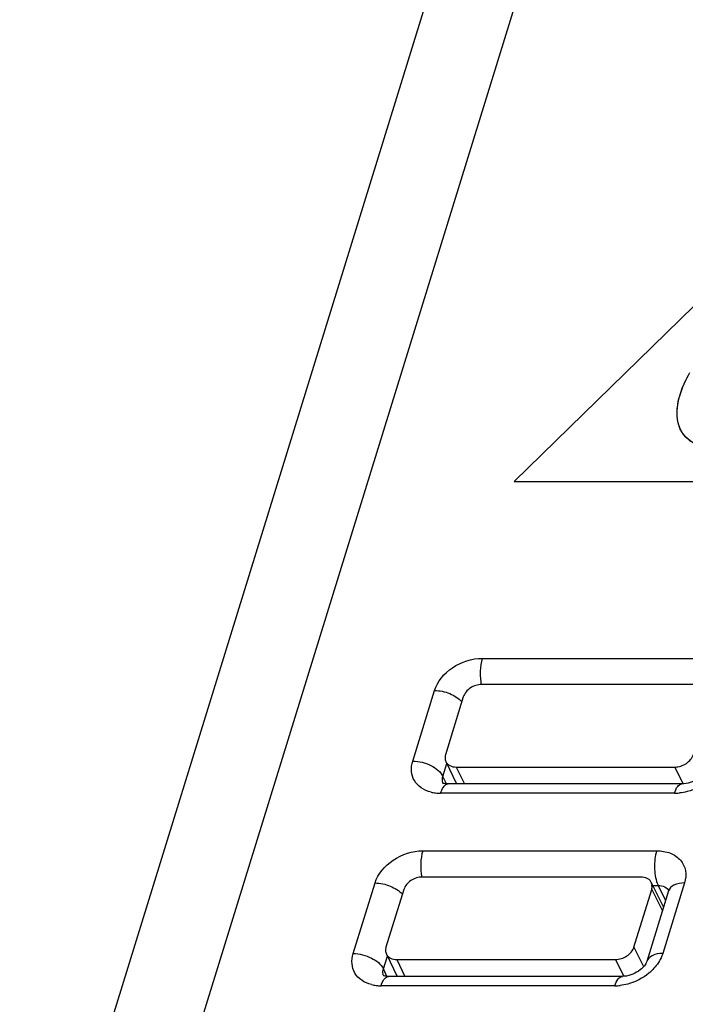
# Model space of a CAD drawing. Header units: millimetres. Extents: x 0 to 420, y 0 to 297.
# Tile 68 of 76: x 202 to 210, y 271 to 283. Entities that reach past the tile are written whole.
import ezdxf

# ---------------------------------------------------------------- set-up
doc = ezdxf.new("R2010")
doc.units = ezdxf.units.MM
doc.header["$LTSCALE"] = 23.1
doc.layers.get('0').update_dxf_attribs({"linetype": 'CONTINUOUS'})
doc.layers.add('LAY0002', color=7, linetype='CONTINUOUS')

msp = doc.modelspace()

# ---------------------------------------------------------------- linework, layer by layer
at = {"color": 7, "linetype": 'Continuous'}
for p, q in [((210.29, 274.563), (207.619, 274.563)), ((207.394, 274.412), (207.177, 273.707)), ((207.181, 273.623), (207.313, 273.35)), ((207.308, 273.556), (207.408, 273.35)), ((207.308, 273.556), (209.979, 273.556)), ((209.979, 273.556), (210.076, 273.356)), ((209.564, 272.213), (206.893, 272.213)), ((206.668, 272.062), (206.45, 271.357)), ((209.477, 271.357), (209.695, 272.062)), ((209.69, 272.148), (209.84, 271.847)), ((209.695, 272.062), (209.825, 271.8)), ((209.477, 271.357), (209.595, 271.119)), ((206.455, 271.273), (206.587, 271)), ((206.581, 271.206), (206.682, 271)), ((206.581, 271.206), (209.252, 271.206)), ((209.252, 271.206), (209.35, 271.006))]:
    msp.add_line(p, q, dxfattribs=at)
for points, knots in [([(207.619, 274.563), (207.595, 274.563), (207.545, 274.555), (207.459, 274.514), (207.408, 274.456), (207.394, 274.412)], [0, 0, 0, 0, 0.254892, 0.51963, 1, 1, 1, 1]), ([(207.177, 273.707), (207.172, 273.693), (207.168, 273.664), (207.175, 273.635), (207.181, 273.623)], [0, 0, 0, 0, 0.517393, 1, 1, 1, 1]), ([(207.181, 273.623), (207.186, 273.612), (207.2, 273.593), (207.241, 273.564), (207.281, 273.556), (207.308, 273.556)], [0, 0, 0, 0, 0.227744, 0.466805, 1, 1, 1, 1]), ([(209.979, 273.556), (210.003, 273.556), (210.052, 273.565), (210.138, 273.606), (210.19, 273.664), (210.203, 273.707)], [0, 0, 0, 0, 0.254892, 0.51963, 1, 1, 1, 1]), ([(206.893, 272.213), (206.869, 272.213), (206.819, 272.205), (206.733, 272.164), (206.682, 272.106), (206.668, 272.062)], [0, 0, 0, 0, 0.254892, 0.51963, 1, 1, 1, 1]), ([(209.69, 272.148), (209.685, 272.158), (209.671, 272.177), (209.63, 272.206), (209.59, 272.213), (209.564, 272.213)], [0, 0, 0, 0, 0.227713, 0.466874, 1, 1, 1, 1]), ([(209.695, 272.062), (209.699, 272.077), (209.704, 272.106), (209.696, 272.135), (209.69, 272.148)], [0, 0, 0, 0, 0.517433, 1, 1, 1, 1]), ([(206.45, 271.357), (206.446, 271.343), (206.442, 271.314), (206.449, 271.285), (206.455, 271.273)], [0, 0, 0, 0, 0.517393, 1, 1, 1, 1]), ([(209.252, 271.206), (209.277, 271.206), (209.326, 271.215), (209.412, 271.256), (209.464, 271.314), (209.477, 271.357)], [0, 0, 0, 0, 0.254892, 0.51963, 1, 1, 1, 1]), ([(206.455, 271.273), (206.46, 271.262), (206.474, 271.243), (206.515, 271.214), (206.555, 271.206), (206.581, 271.206)], [0, 0, 0, 0, 0.227744, 0.466805, 1, 1, 1, 1])]:
    msp.add_open_spline(points, degree=3, knots=knots, dxfattribs=at)
at = {"layer": 'LAY0002', "color": 7, "linetype": 'Continuous'}
for p, q in [((203.076, 266.838), (208.562, 284.59)), ((207.042, 283.228), (201.977, 266.838)), ((213.412, 282.311), (208.017, 277.044)), ((208.017, 277.044), (215.533, 277.044)), ((207.626, 274.883), (210.481, 274.883)), ((206.776, 273.629), (207.042, 274.491)), ((207.144, 273.441), (207.193, 273.598)), ((207.192, 273.342), (207.144, 273.441)), ((210.063, 273.35), (207.208, 273.35)), ((209.972, 273.236), (207.117, 273.236)), ((206.899, 272.533), (209.755, 272.533)), ((206.05, 271.279), (206.316, 272.141)), ((209.9, 272.043), (209.634, 271.181)), ((209.69, 272.111), (209.774, 272.111)), ((209.774, 272.111), (209.865, 271.928)), ((210.095, 272.141), (209.829, 271.279)), ((209.902, 272.048), (209.9, 272.043)), ((206.418, 271.091), (206.467, 271.248)), ((206.466, 270.992), (206.418, 271.091)), ((209.337, 271), (206.482, 271)), ((209.246, 270.886), (206.39, 270.886))]:
    msp.add_line(p, q, dxfattribs=at)
for centre, radius, start, end in [((207.11, 273.698), 0.461, 256.167, 263.2178), ((207.116, 273.747), 0.511, 263.2001, 270.0439), ((209.971, 273.804), 0.568, 270.0708, 276.4181), ((209.26, 271.525), 0.628, 309.4539, 315.3125), ((206.384, 271.348), 0.461, 256.167, 263.2178), ((206.39, 271.397), 0.511, 263.2001, 270.0439), ((209.245, 271.454), 0.568, 270.0708, 276.4181)]:
    msp.add_arc(centre, radius, start, end, dxfattribs=at)
for points, knots in [([(211.742, 277.566), (211.628, 277.528), (211.398, 277.465), (211.05, 277.404), (210.71, 277.385), (210.437, 277.414), (210.242, 277.484), (210.121, 277.562), (210.039, 277.675), (210.002, 277.807), (210.003, 277.949), (210.046, 278.144), (210.11, 278.284), (210.161, 278.374)], [0, 0, 0, 0, 0.142151, 0.281553, 0.416473, 0.543872, 0.603693, 0.65926, 0.711803, 0.764748, 0.819586, 0.877355, 1, 1, 1, 1]), ([(211.78, 277.579), (211.072, 277.34), (209.938, 277.31), (209.975, 277.997), (210.115, 278.287)], [0, 0, 0, 0, 0.626943, 1, 1, 1, 1]), ([(207.042, 274.491), (207.077, 274.604), (207.253, 274.803), (207.499, 274.883), (207.626, 274.883)], [0, 0, 0, 0, 0.483026, 1, 1, 1, 1]), ([(207.626, 274.883), (207.61, 274.833), (207.596, 274.725), (207.602, 274.617), (207.613, 274.563)], [0, 0, 0, 0, 0.487425, 1, 1, 1, 1]), ([(207.042, 274.491), (207.106, 274.491), (207.228, 274.464), (207.337, 274.397), (207.376, 274.353)], [0, 0, 0, 0, 0.517198, 1, 1, 1, 1]), ([(207, 273.25), (206.957, 273.26), (206.878, 273.293), (206.789, 273.385), (206.752, 273.505), (206.764, 273.589), (206.776, 273.629)], [0, 0, 0, 0, 0.264814, 0.50656, 0.744756, 1, 1, 1, 1]), ([(206.776, 273.629), (206.853, 273.629), (206.993, 273.593), (207.116, 273.501), (207.144, 273.441)], [0, 0, 0, 0, 0.538482, 1, 1, 1, 1]), ([(210.36, 273.531), (210.354, 273.512), (210.325, 273.467), (210.234, 273.387), (210.132, 273.35), (210.063, 273.35)], [0, 0, 0, 0, 0.162175, 0.432203, 1, 1, 1, 1]), ([(207.208, 273.35), (207.2, 273.35), (207.179, 273.351), (207.157, 273.355), (207.145, 273.361)], [0, 0, 0, 0, 0.371759, 1, 1, 1, 1]), ([(210.385, 273.389), (210.311, 273.328), (210.192, 273.267), (210.066, 273.243), (210.035, 273.24)], [0, 0, 0, 0, 0.753245, 1, 1, 1, 1]), ([(207.117, 273.236), (207.125, 273.263), (207.142, 273.306), (207.177, 273.342), (207.195, 273.348)], [0, 0, 0, 0, 0.597305, 1, 1, 1, 1]), ([(209.972, 273.236), (209.981, 273.266), (209.998, 273.313), (210.044, 273.35), (210.063, 273.35)], [0, 0, 0, 0, 0.612271, 1, 1, 1, 1]), ([(206.316, 272.141), (206.351, 272.254), (206.527, 272.453), (206.773, 272.533), (206.899, 272.533)], [0, 0, 0, 0, 0.483026, 1, 1, 1, 1]), ([(206.899, 272.533), (206.884, 272.483), (206.869, 272.375), (206.876, 272.267), (206.886, 272.213)], [0, 0, 0, 0, 0.487425, 1, 1, 1, 1]), ([(209.755, 272.533), (209.735, 272.469), (209.722, 272.334), (209.739, 272.199), (209.763, 272.137)], [0, 0, 0, 0, 0.507993, 1, 1, 1, 1]), ([(209.755, 272.533), (209.811, 272.533), (209.92, 272.517), (210.054, 272.43), (210.121, 272.29), (210.11, 272.189), (210.095, 272.141)], [0, 0, 0, 0, 0.27799, 0.523105, 0.753738, 1, 1, 1, 1]), ([(206.316, 272.141), (206.38, 272.141), (206.502, 272.114), (206.611, 272.047), (206.65, 272.003)], [0, 0, 0, 0, 0.517198, 1, 1, 1, 1]), ([(209.774, 272.111), (209.802, 272.111), (209.855, 272.102), (209.895, 272.064), (209.906, 272.043)], [0, 0, 0, 0, 0.536149, 1, 1, 1, 1]), ([(210.095, 272.141), (210.052, 272.141), (209.973, 272.132), (209.91, 272.074), (209.9, 272.043)], [0, 0, 0, 0, 0.573592, 1, 1, 1, 1]), ([(206.274, 270.9), (206.231, 270.91), (206.152, 270.943), (206.063, 271.035), (206.026, 271.155), (206.037, 271.239), (206.05, 271.279)], [0, 0, 0, 0, 0.264814, 0.50656, 0.744756, 1, 1, 1, 1]), ([(206.05, 271.279), (206.126, 271.279), (206.267, 271.243), (206.39, 271.151), (206.418, 271.091)], [0, 0, 0, 0, 0.538482, 1, 1, 1, 1]), ([(209.829, 271.279), (209.785, 271.279), (209.707, 271.27), (209.644, 271.212), (209.634, 271.181)], [0, 0, 0, 0, 0.573592, 1, 1, 1, 1]), ([(209.829, 271.279), (209.824, 271.261), (209.795, 271.189), (209.748, 271.125), (209.707, 271.083)], [0, 0, 0, 0, 0.235338, 1, 1, 1, 1]), ([(209.634, 271.181), (209.628, 271.162), (209.599, 271.117), (209.508, 271.037), (209.406, 271), (209.337, 271)], [0, 0, 0, 0, 0.162175, 0.432203, 1, 1, 1, 1]), ([(206.39, 270.886), (206.399, 270.913), (206.415, 270.956), (206.451, 270.992), (206.469, 270.998)], [0, 0, 0, 0, 0.597305, 1, 1, 1, 1]), ([(206.482, 271), (206.474, 271), (206.453, 271.001), (206.431, 271.005), (206.419, 271.011)], [0, 0, 0, 0, 0.371759, 1, 1, 1, 1]), ([(209.246, 270.886), (209.255, 270.916), (209.272, 270.963), (209.318, 271), (209.337, 271)], [0, 0, 0, 0, 0.612271, 1, 1, 1, 1]), ([(209.659, 271.039), (209.585, 270.978), (209.466, 270.917), (209.34, 270.893), (209.308, 270.89)], [0, 0, 0, 0, 0.753245, 1, 1, 1, 1])]:
    msp.add_open_spline(points, degree=3, knots=knots, dxfattribs=at)
for points in [[(207.149, 273.353), (207.14, 273.372), (207.137, 273.394), (207.139, 273.414)], [(207.139, 273.414), (207.14, 273.423), (207.142, 273.433), (207.144, 273.441)], [(207.195, 273.348), (207.199, 273.349), (207.204, 273.35), (207.208, 273.35)], [(209.763, 272.137), (209.766, 272.128), (209.77, 272.12), (209.774, 272.111)], [(206.413, 271.064), (206.413, 271.073), (206.415, 271.083), (206.418, 271.091)], [(206.422, 271.003), (206.414, 271.022), (206.411, 271.044), (206.413, 271.064)], [(206.469, 270.998), (206.473, 270.999), (206.477, 271), (206.482, 271)]]:
    msp.add_open_spline(points, degree=3, dxfattribs=at)

doc.saveas('drawing.dxf')
